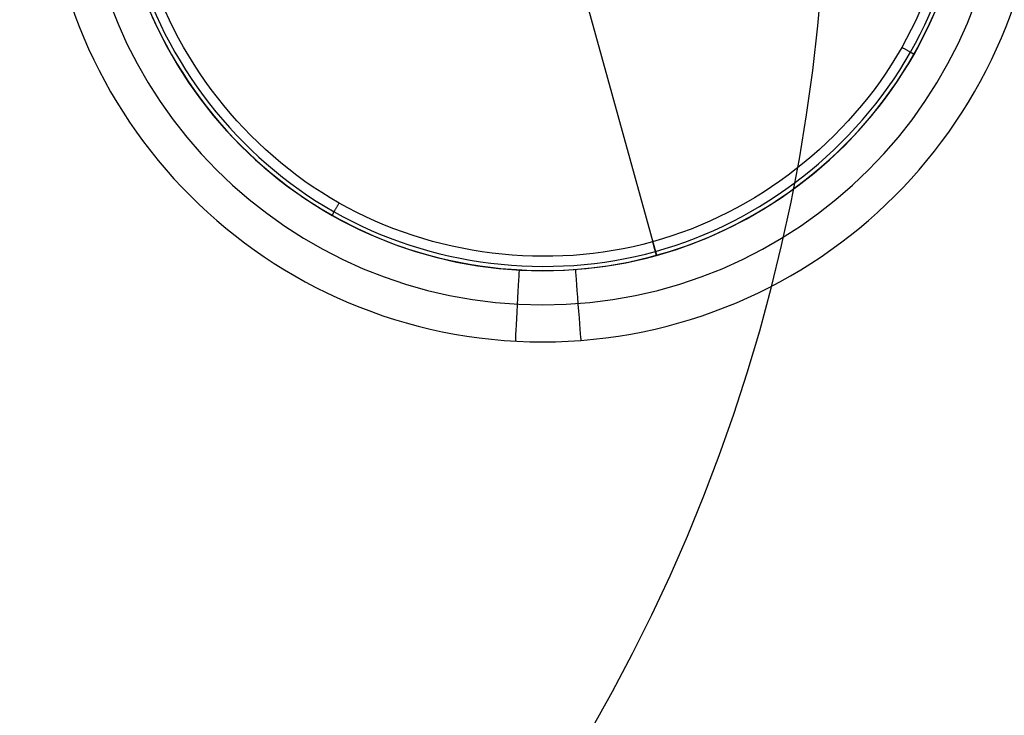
# Model space of a CAD drawing. Header units: millimetres. Extents: x -70 to 70, y -74 to 66.
# Tile 44 of 66: x 14 to 27, y -16 to -6. Entities that reach past the tile are written whole.
import ezdxf

# ---------------------------------------------------------------- set-up
doc = ezdxf.new("R2010")
doc.units = ezdxf.units.MM
doc.header["$MEASUREMENT"] = 0
doc.layers.add('Predefinito', color=7, linetype='Continuous', true_color=0x000000)

msp = doc.modelspace()

# ---------------------------------------------------------------- linework, layer by layer
at = {"layer": 'Predefinito', "color": 9, "true_color": 0xc4c4c4}
for p, q in [((19.4, 1.783, 26.5), (22.6, -9.783, 26.5)), ((21, -10, 26.5), (21, -10, 215)), ((21, -11, 6), (21, -11, 215))]:
    msp.add_line(p, q, dxfattribs=at)
for centre, radius, start, end in [((0, -4, 3), 70, 270, 90), ((0, -4, 1), 65, 270, 90), ((0, -4, 1), 25, 270, 90), ((0, -4, 4), 70, 270, 360), ((0, -4, 2), 70, 270, 360), ((0, -4, 2), 25, 270, 0), ((0, -4), 25, 270, 360), ((0, -4), 65, 270, 0), ((0, -4, 2), 65, 270, 0), ((21, -4, 215.01), 7, 180, 0), ((21, -4, 5.99), 7, 180, 0), ((21, -4, 110.5), 7, 180, 0), ((21, -4, 215.5), 6.481, 180, 0), ((21, -4, 5.5), 6.481, 180, 0), ((21, -4, 215), 6, 180, 0), ((21, -4, 6), 6, 180, 0), ((21, -4, 26.5), 6, 180, 0), ((21, -4, 110.5), 6, 180, 0)]:
    msp.add_arc(centre, radius, start, end, dxfattribs=at)
at = {"layer": 'Predefinito', "color": 9, "true_color": 0xc4c4c4, "extrusion": (0.998539, -0.054029, 0)}
msp.add_arc((-9.36, 6, 21.185), 0.5, 182.2026, 0, dxfattribs=at)
at = {"layer": 'Predefinito', "color": 9, "true_color": 0xc4c4c4, "extrusion": (0.997053, 0.076713, 4.33681e-19)}
msp.add_arc((-12.099, 215, 20.631), 0.5, 0, 177.7974, dxfattribs=at)
at = {"layer": 'Predefinito', "color": 9, "true_color": 0xc4c4c4}
for points, degree in [([(26.783, -2.4, 4.2), (27.209, -3.911, 4.2), (26.784, -7.279, 4.2), (22.776, -10.413, 4.2), (17.72, -9.787, 4.2), (14.588, -5.774, 4.2), (15.212, -0.721, 4.2), (19.227, 2.414, 4.2), (24.277, 1.786, 4.2), (26.373, -0.885, 4.2), (26.783, -2.4, 4.2)], 3), ([(26.726, -2.416, 4.059), (27.149, -3.911, 4.059), (26.728, -7.247, 4.059), (22.758, -10.351, 4.059), (17.752, -9.731, 4.059), (14.65, -5.757, 4.059), (15.268, -0.753, 4.059), (19.244, 2.351, 4.059), (24.245, 1.729, 4.059), (26.32, -0.916, 4.059), (26.726, -2.416, 4.059)], 3), ([(26.59, -2.454, 4), (26.193, -0.989, 4), (24.168, 1.593, 4), (19.286, 2.2, 4), (15.405, -0.83, 4), (14.801, -5.715, 4), (17.829, -9.595, 4), (22.716, -10.199, 4), (26.592, -7.17, 4), (27.002, -3.914, 4), (26.59, -2.454, 4)], 3), ([(22.6, -9.783, 6.016), (22.6, -9.783, 5.108), (22.6, -9.783, 4.2)], 2)]:
    msp.add_open_spline(points, degree=degree, dxfattribs=at)
for points in [[(26.223, -6.959, 4.2), (26.223, -6.959, 4), (26.048, -6.861, 4)], [(18.041, -9.223, 4.2), (18.041, -9.223, 4), (18.139, -9.049, 4)], [(22.601, -9.786, 4.2), (22.601, -9.786, 4), (22.548, -9.594, 4)]]:
    msp.add_rational_spline(points, [1, 0.707106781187, 1], degree=2, dxfattribs=at)

doc.saveas('drawing.dxf')
